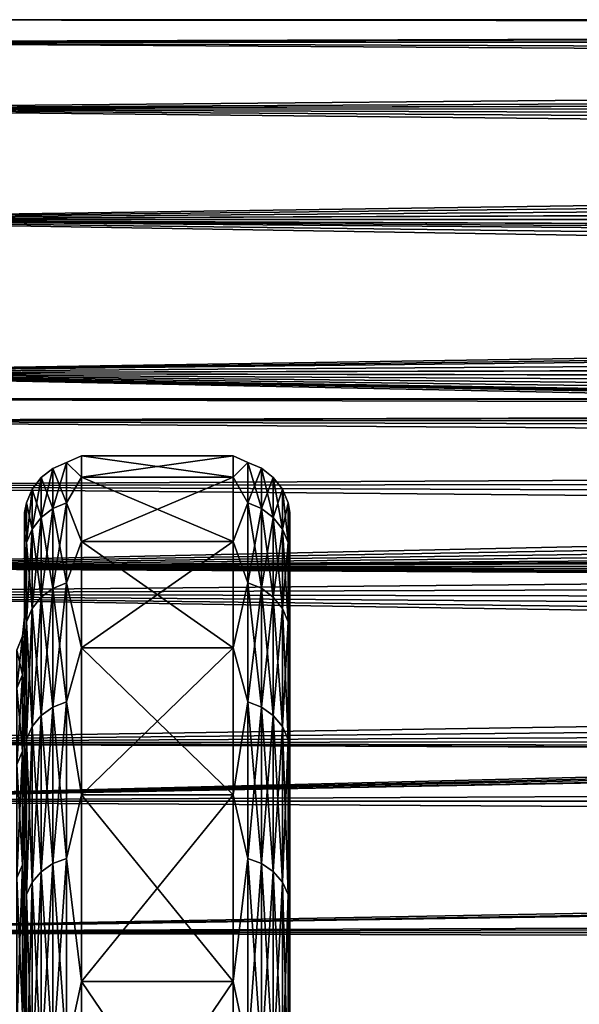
# Model space of a CAD drawing. Header units: metres. Extents: x -150 to 310, y -128 to 84.
# Tile 55 of 256: x -125.43 to -122.47, y 17.81 to 23. Entities that reach past the tile are written whole.
import ezdxf

# ---------------------------------------------------------------- set-up
doc = ezdxf.new("R2010")
doc.units = ezdxf.units.M
doc.layers.add('solid_26009703_SW0001', color=7, linetype='CONTINUOUS')
doc.layers.add('solid_26009703_SW0001_01', color=7, linetype='CONTINUOUS')

msp = doc.modelspace()

# ---------------------------------------------------------------- linework, layer by layer
at = {"layer": 'solid_26009703_SW0001'}
for points in [[(-88.578697, 23), (-127.5, 23), (-127.5, 22.881994, 2.326871)], [(-88.520645, 22.970453, 1.165433), (-88.578697, 23), (-127.5, 22.881994, 2.326871)], [(-88.518745, 22.969795, -1.178337), (-127.5, 23), (-88.578697, 23)], [(-127.5, 22.881994, -2.326871), (-127.5, 23), (-88.518745, 22.969795, -1.178337)], [(-88.332787, 22.88139, 2.332802), (-88.520645, 22.970453, 1.165433), (-127.5, 22.881994, 2.326871)], [(-127.5, 22.881994, -2.326871), (-88.518745, 22.969795, -1.178337), (-88.328285, 22.879196, -2.354223)], [(-88.332787, 22.88139, 2.332802), (-127.5, 22.881994, 2.326871), (-127.5, 22.529188, 4.629866)], [(-127.5, 22.881994, -2.326871), (-88.009506, 22.727724, -3.52853), (-87.799866, 22.629759, -4.11023)], [(-127.5, 22.529188, -4.629866), (-127.5, 22.881994, -2.326871), (-87.799866, 22.629759, -4.11023)], [(-127.5, 22.881994, -2.326871), (-88.328285, 22.879196, -2.354223), (-88.009506, 22.727724, -3.52853)], [(-88.017258, 22.731516, 3.504026), (-88.332787, 22.88139, 2.332802), (-127.5, 22.529188, 4.629866)], [(-87.809525, 22.634291, 4.0852), (-88.017258, 22.731516, 3.504026), (-127.5, 22.529188, 4.629866)], [(-87.566322, 22.523342, 4.658225), (-87.809525, 22.634291, 4.0852), (-127.5, 22.529188, 4.629866)], [(-127.5, 22.529188, -4.629866), (-87.799866, 22.629759, -4.11023), (-87.554512, 22.517967, -4.684142)], [(-87.566322, 22.523342, 4.658225), (-127.5, 22.529188, 4.629866), (-127.5, 21.945204, 6.885352)], [(-127.5, 22.529188, -4.629866), (-86.958115, 22.252096, -5.817581), (-86.607864, 22.101145, -6.367055)], [(-127.5, 21.945204, -6.885352), (-127.5, 22.529188, -4.629866), (-86.607864, 22.101145, -6.367055)], [(-127.5, 22.529188, -4.629866), (-87.273727, 22.391777, -5.254365), (-86.958115, 22.252096, -5.817581)], [(-127.5, 22.529188, -4.629866), (-87.554512, 22.517967, -4.684142), (-87.273727, 22.391777, -5.254365)], [(-87.287971, 22.398113, 5.227283), (-87.566322, 22.523342, 4.658225), (-127.5, 21.945204, 6.885352)], [(-86.974998, 22.259447, 5.78939), (-87.287971, 22.398113, 5.227283), (-127.5, 21.945204, 6.885352)], [(-86.627533, 22.109499, 6.337987), (-86.974998, 22.259447, 5.78939), (-127.5, 21.945204, 6.885352)], [(-86.245148, 21.950541, 6.868314), (-86.627533, 22.109499, 6.337987), (-127.5, 21.945204, 6.885352)], [(-127.5, 21.945204, -6.885352), (-86.607864, 22.101145, -6.367055), (-86.22261, 21.941265, -6.897892)], [(-85.824829, 21.781202, 7.387774), (-86.245148, 21.950541, 6.868314), (-127.5, 21.945204, 6.885352)], [(-85.824829, 21.781202, 7.387774), (-127.5, 21.945204, 6.885352), (-127.5, 21.13603, 9.070185)], [(-127.5, 21.945204, -6.885352), (-84.856422, 21.412565, -8.396548), (-84.346069, 21.233234, -8.840236)], [(-127.5, 21.13603, -9.070185), (-127.5, 21.945204, -6.885352), (-84.346069, 21.233234, -8.840236)], [(-127.5, 21.945204, -6.885352), (-85.341789, 21.593241, -7.920352), (-84.856422, 21.412565, -8.396548)], [(-127.5, 21.945204, -6.885352), (-85.577744, 21.684141, -7.667985), (-85.341789, 21.593241, -7.920352)], [(-127.5, 21.945204, -6.885352), (-85.799156, 21.771051, -7.417636), (-85.577744, 21.684141, -7.667985)], [(-127.5, 21.945204, -6.885352), (-86.22261, 21.941265, -6.897892), (-85.799156, 21.771051, -7.417636)], [(-85.578102, 21.68421, 7.667791), (-85.824829, 21.781202, 7.387774), (-127.5, 21.13603, 9.070185)], [(-85.370667, 21.60417, 7.890489), (-85.578102, 21.68421, 7.667791), (-127.5, 21.13603, 9.070185)], [(-84.888321, 21.424095, 8.367089), (-85.370667, 21.60417, 7.890489), (-127.5, 21.13603, 9.070185)], [(-84.380608, 21.245094, 8.811693), (-84.888321, 21.424095, 8.367089), (-127.5, 21.13603, 9.070185)], [(-83.840218, 21.06558, 9.232621), (-84.380608, 21.245094, 8.811693), (-127.5, 21.13603, 9.070185)], [(-127.5, 21.13603, -9.070185), (-84.346069, 21.233234, -8.840236), (-83.803207, 21.053665, -9.25976)], [(-83.840218, 21.06558, 9.232621), (-127.5, 21.13603, 9.070185), (-127.5, 20.109972, 11.161945)], [(-127.5, 21.13603, -9.070185), (-80.840652, 20.279135, -10.851577), (-80.220718, 20.163963, -11.064113)], [(-127.5, 20.109972, -11.161945), (-127.5, 21.13603, -9.070185), (-80.220718, 20.163963, -11.064113)], [(-127.5, 21.13603, -9.070185), (-81.171677, 20.347197, -10.723413), (-80.840652, 20.279135, -10.851577)], [(-127.5, 21.13603, -9.070185), (-81.458015, 20.409746, -10.603881), (-81.171677, 20.347197, -10.723413)], [(-127.5, 21.13603, -9.070185), (-82.064941, 20.553808, -10.321867), (-81.458015, 20.409746, -10.603881)], [(-127.5, 21.13603, -9.070185), (-82.654846, 20.70952, -10.005786), (-82.064941, 20.553808, -10.321867)], [(-127.5, 21.13603, -9.070185), (-83.23597, 20.877443, -9.650509), (-82.654846, 20.70952, -10.005786)], [(-127.5, 21.13603, -9.070185), (-83.803207, 21.053665, -9.25976), (-83.23597, 20.877443, -9.650509)], [(-83.275162, 20.889156, 9.625133), (-83.840218, 21.06558, 9.232621), (-127.5, 20.109972, 11.161945)], [(-85.5, 21), (-128, 21), (-128, 20.883329, -2.204462)], [(-85.25222, 20.895006, 2.097307), (-128, 20.883329, 2.204462), (-128, 21)], [(-85.439087, 20.973404, 1.056546), (-128, 21), (-85.5, 21)], [(-85.439087, 20.973404, 1.056546), (-85.25222, 20.895006, 2.097307), (-128, 21)], [(-85.439064, 20.973398, -1.056696), (-85.5, 21), (-128, 20.883329, -2.204462)], [(-85.252159, 20.894981, -2.097562), (-85.439064, 20.973398, -1.056696), (-128, 20.883329, -2.204462)], [(-85.25222, 20.895006, 2.097307), (-84.939407, 20.766006, 3.12618), (-128, 20.883329, 2.204462)], [(-84.939293, 20.765959, -3.126495), (-85.252159, 20.894981, -2.097562), (-128, 20.883329, -2.204462)], [(-84.939293, 20.765959, -3.126495), (-128, 20.883329, -2.204462), (-128, 20.541378, -4.364604)], [(-84.50058, 20.591486, 4.121977), (-128, 20.541378, 4.364604), (-128, 20.883329, 2.204462)], [(-84.939407, 20.766006, 3.12618), (-84.50058, 20.591486, 4.121977), (-128, 20.883329, 2.204462)], [(-82.695786, 20.7208, 9.982408), (-83.275162, 20.889156, 9.625133), (-127.5, 20.109972, 11.161945)], [(-84.500412, 20.591419, -4.122308), (-84.939293, 20.765959, -3.126495), (-128, 20.541378, -4.364604)], [(-82.107025, 20.564426, 10.300699), (-82.695786, 20.7208, 9.982408), (-127.5, 20.109972, 11.161945)], [(-125.177643, 20.663223, 1.04792), (-125.099998, 20.586603, 2.163739), (-125.099998, 20.700001)], [(-125.177643, 20.663223, -1.04792), (-125.099998, 20.700001), (-125.099998, 20.586603, -2.163739)], [(-125.177643, 20.663223, -1.04792), (-125.177643, 20.663223, 1.04792), (-125.099998, 20.700001)], [(-125.099998, 20.700001), (-124.300003, 20.700001, 0), (-124.300003, 20.586603, -2.163739)], [(-125.099998, 20.586603, -2.163739), (-125.099998, 20.700001), (-124.300003, 20.586603, -2.163739)], [(-125.099998, 20.586603, 2.163739), (-124.300003, 20.586603, 2.163739), (-124.300003, 20.700001, 0)], [(-125.099998, 20.700001), (-125.099998, 20.586603, 2.163739), (-124.300003, 20.700001, 0)], [(-124.222656, 20.663303, -1.047924), (-124.300003, 20.586603, -2.163739), (-124.300003, 20.700001, 0)], [(-124.222656, 20.663303, 1.047924), (-124.300003, 20.700001, 0), (-124.300003, 20.586603, 2.163739)], [(-124.222656, 20.663303, -1.047924), (-124.300003, 20.700001, 0), (-124.222656, 20.663303, 1.047924)], [(-125.312241, 20.374331, 3.121233), (-125.250069, 20.421526, 3.128463), (-125.250069, 20.633251, 1.0464)], [(-125.312241, 20.585566, 1.043982), (-125.250069, 20.633251, 1.0464), (-125.250069, 20.633251, -1.0464)], [(-125.312241, 20.585566, 1.043982), (-125.312241, 20.374331, 3.121233), (-125.250069, 20.633251, 1.0464)], [(-125.312241, 20.585566, -1.043982), (-125.250069, 20.633251, -1.0464), (-125.250069, 20.421526, -3.128463)], [(-125.312241, 20.585566, -1.043982), (-125.312241, 20.585566, 1.043982), (-125.250069, 20.633251, -1.0464)], [(-125.250069, 20.421526, 3.128463), (-125.177643, 20.451189, 3.133007), (-125.177643, 20.663223, 1.04792)], [(-125.250069, 20.633251, 1.0464), (-125.177643, 20.663223, 1.04792), (-125.177643, 20.663223, -1.04792)], [(-125.250069, 20.633251, 1.0464), (-125.250069, 20.421526, 3.128463), (-125.177643, 20.663223, 1.04792)], [(-125.250069, 20.633251, -1.0464), (-125.177643, 20.663223, -1.04792), (-125.177643, 20.451189, -3.133007)], [(-125.250069, 20.633251, -1.0464), (-125.250069, 20.633251, 1.0464), (-125.177643, 20.663223, -1.04792)], [(-125.250069, 20.421526, -3.128463), (-125.250069, 20.633251, -1.0464), (-125.177643, 20.451189, -3.133007)], [(-125.177643, 20.663223, 1.04792), (-125.177643, 20.451189, 3.133007), (-125.099998, 20.586603, 2.163739)], [(-125.177643, 20.451189, -3.133007), (-125.177643, 20.663223, -1.04792), (-125.099998, 20.586603, -2.163739)], [(-124.222656, 20.451271, -3.133019), (-124.300003, 20.586603, -2.163739), (-124.222656, 20.663303, -1.047924)], [(-124.222656, 20.663303, 1.047924), (-124.300003, 20.586603, 2.163739), (-124.222656, 20.451271, 3.133019)], [(-124.222656, 20.663303, 1.047924), (-124.150208, 20.633408, 1.046408), (-124.150208, 20.633408, -1.046408)], [(-124.222656, 20.663303, 1.047924), (-124.222656, 20.451271, 3.133019), (-124.150208, 20.633408, 1.046408)], [(-124.222656, 20.663303, -1.047924), (-124.150208, 20.633408, -1.046408), (-124.150208, 20.421682, -3.128487)], [(-124.222656, 20.663303, -1.047924), (-124.222656, 20.663303, 1.047924), (-124.150208, 20.633408, -1.046408)], [(-124.222656, 20.451271, -3.133019), (-124.222656, 20.663303, -1.047924), (-124.150208, 20.421682, -3.128487)], [(-124.222656, 20.451271, 3.133019), (-124.150208, 20.421682, 3.128487), (-124.150208, 20.633408, 1.046408)], [(-124.150208, 20.633408, 1.046408), (-124.087982, 20.585787, 1.043993), (-124.087982, 20.585787, -1.043993)], [(-124.150208, 20.633408, 1.046408), (-124.150208, 20.421682, 3.128487), (-124.087982, 20.585787, 1.043993)], [(-124.150208, 20.633408, -1.046408), (-124.087982, 20.585787, -1.043993), (-124.087982, 20.37455, -3.121266)], [(-124.150208, 20.633408, -1.046408), (-124.150208, 20.633408, 1.046408), (-124.087982, 20.585787, -1.043993)], [(-124.150208, 20.421682, -3.128487), (-124.150208, 20.633408, -1.046408), (-124.087982, 20.37455, -3.121266)], [(-84.50058, 20.591486, 4.121977), (-83.931137, 20.377621, 5.0747), (-128, 20.541378, 4.364604)], [(-83.930931, 20.377546, -5.075001), (-84.500412, 20.591419, -4.122308), (-128, 20.541378, -4.364604)], [(-125.359924, 20.312822, 3.11181), (-125.312241, 20.374331, 3.121233), (-125.312241, 20.585566, 1.043982)], [(-125.359924, 20.52342, 1.04083), (-125.312241, 20.585566, 1.043982), (-125.312241, 20.585566, -1.043982)], [(-125.359924, 20.52342, 1.04083), (-125.359924, 20.312822, 3.11181), (-125.312241, 20.585566, 1.043982)], [(-125.359924, 20.52342, -1.04083), (-125.312241, 20.585566, -1.043982), (-125.312241, 20.374331, -3.121233)], [(-125.359924, 20.52342, -1.04083), (-125.359924, 20.52342, 1.04083), (-125.312241, 20.585566, -1.043982)], [(-125.312241, 20.374331, -3.121233), (-125.312241, 20.585566, -1.043982), (-125.250069, 20.421526, -3.128463)], [(-125.177643, 20.451189, 3.133007), (-125.099998, 20.247656, 4.303772), (-125.099998, 20.586603, 2.163739)], [(-125.177643, 20.451189, -3.133007), (-125.099998, 20.586603, -2.163739), (-125.099998, 20.247656, -4.303772)], [(-125.099998, 20.586603, -2.163739), (-124.300003, 20.586603, -2.163739), (-124.300003, 20.247656, -4.303772)], [(-125.099998, 20.247656, -4.303772), (-125.099998, 20.586603, -2.163739), (-124.300003, 20.247656, -4.303772)], [(-125.099998, 20.247656, 4.303772), (-124.300003, 20.247656, 4.303772), (-124.300003, 20.586603, 2.163739)], [(-125.099998, 20.586603, 2.163739), (-125.099998, 20.247656, 4.303772), (-124.300003, 20.586603, 2.163739)], [(-124.222656, 20.451271, -3.133019), (-124.300003, 20.247656, -4.303772), (-124.300003, 20.586603, -2.163739)], [(-124.222656, 20.451271, 3.133019), (-124.300003, 20.586603, 2.163739), (-124.300003, 20.247656, 4.303772)], [(-124.150208, 20.421682, 3.128487), (-124.087982, 20.37455, 3.121266), (-124.087982, 20.585787, 1.043993)], [(-124.087982, 20.585787, 1.043993), (-124.04023, 20.523693, 1.040844), (-124.04023, 20.523693, -1.040844)], [(-124.087982, 20.585787, 1.043993), (-124.087982, 20.37455, 3.121266), (-124.04023, 20.523693, 1.040844)], [(-124.087982, 20.585787, -1.043993), (-124.04023, 20.523693, -1.040844), (-124.04023, 20.313091, -3.111851)], [(-124.087982, 20.585787, -1.043993), (-124.087982, 20.585787, 1.043993), (-124.04023, 20.523693, -1.040844)], [(-124.087982, 20.37455, -3.121266), (-124.087982, 20.585787, -1.043993), (-124.04023, 20.313091, -3.111851)], [(-83.930931, 20.377546, -5.075001), (-128, 20.541378, -4.364604), (-128, 19.971094, -6.490467)], [(-83.244644, 20.136787, 5.959007), (-128, 19.971094, 6.490467), (-128, 20.541378, 4.364604)], [(-83.931137, 20.377621, 5.0747), (-83.244644, 20.136787, 5.959007), (-128, 20.541378, 4.364604)], [(-81.500671, 20.419409, 10.58526), (-82.107025, 20.564426, 10.300699), (-127.5, 20.109972, 11.161945)], [(-125.389862, 20.241203, 3.100838), (-125.359924, 20.312822, 3.11181), (-125.359924, 20.52342, 1.04083)], [(-125.389862, 20.451059, 1.03716), (-125.359924, 20.52342, 1.04083), (-125.359924, 20.52342, -1.04083)], [(-125.389862, 20.451059, 1.03716), (-125.389862, 20.241203, 3.100838), (-125.359924, 20.52342, 1.04083)], [(-125.389862, 20.451059, -1.03716), (-125.359924, 20.52342, -1.04083), (-125.359924, 20.312822, -3.11181)], [(-125.389862, 20.451059, -1.03716), (-125.389862, 20.451059, 1.03716), (-125.359924, 20.52342, -1.04083)], [(-125.359924, 20.312822, -3.11181), (-125.359924, 20.52342, -1.04083), (-125.312241, 20.374331, -3.121233)], [(-124.087982, 20.37455, 3.121266), (-124.04023, 20.313091, 3.111851), (-124.04023, 20.523693, 1.040844)], [(-124.04023, 20.523693, 1.040844), (-124.010223, 20.451363, 1.037176), (-124.010223, 20.451363, -1.037176)], [(-124.04023, 20.523693, 1.040844), (-124.04023, 20.313091, 3.111851), (-124.010223, 20.451363, 1.037176)], [(-124.04023, 20.523693, -1.040844), (-124.010223, 20.451363, -1.037176), (-124.010223, 20.241505, -3.100884)], [(-124.04023, 20.523693, -1.040844), (-124.04023, 20.523693, 1.040844), (-124.010223, 20.451363, -1.037176)], [(-124.04023, 20.313091, -3.111851), (-124.04023, 20.523693, -1.040844), (-124.010223, 20.241505, -3.100884)], [(-81.171814, 20.34724, 10.72333), (-81.500671, 20.419409, 10.58526), (-127.5, 20.109972, 11.161945)], [(-125.389862, 20.451059, -1.03716), (-125.400002, 20.287422, -2.133498), (-125.400002, 20.4, 0.000003)], [(-125.389862, 20.241203, -3.100838), (-125.400002, 20.287422, -2.133498), (-125.389862, 20.451059, -1.03716)], [(-125.389862, 20.451059, 1.03716), (-125.400002, 20.4, 0.000003), (-125.400002, 20.287422, 2.133504)], [(-125.389862, 20.451059, -1.03716), (-125.400002, 20.4, 0.000003), (-125.389862, 20.451059, 1.03716)], [(-125.389862, 20.451059, 1.03716), (-125.400002, 20.287422, 2.133504), (-125.389862, 20.241203, 3.100838)], [(-125.389862, 20.241203, -3.100838), (-125.389862, 20.451059, -1.03716), (-125.359924, 20.312822, -3.11181)], [(-125.312241, 19.954025, 5.166455), (-125.250069, 20.00025, 5.178423), (-125.250069, 20.421526, 3.128463)], [(-125.312241, 20.374331, 3.121233), (-125.312241, 19.954025, 5.166455), (-125.250069, 20.421526, 3.128463)], [(-125.312241, 20.374331, -3.121233), (-125.250069, 20.421526, -3.128463), (-125.250069, 20.00025, -5.178423)], [(-125.250069, 20.00025, 5.178423), (-125.177643, 20.029301, 5.185945), (-125.177643, 20.451189, 3.133007)], [(-125.250069, 20.421526, 3.128463), (-125.250069, 20.00025, 5.178423), (-125.177643, 20.451189, 3.133007)], [(-125.250069, 20.421526, -3.128463), (-125.177643, 20.451189, -3.133007), (-125.177643, 20.029301, -5.185945)], [(-125.250069, 20.00025, -5.178423), (-125.250069, 20.421526, -3.128463), (-125.177643, 20.029301, -5.185945)], [(-125.177643, 20.451189, 3.133007), (-125.177643, 20.029301, 5.185945), (-125.099998, 20.247656, 4.303772)], [(-125.177643, 20.029301, -5.185945), (-125.177643, 20.451189, -3.133007), (-125.099998, 20.247656, -4.303772)], [(-124.222656, 20.029379, -5.185966), (-124.300003, 20.247656, -4.303772), (-124.222656, 20.451271, -3.133019)], [(-124.222656, 20.451271, 3.133019), (-124.300003, 20.247656, 4.303772), (-124.222656, 20.029379, 5.185966)], [(-124.222656, 20.451271, 3.133019), (-124.222656, 20.029379, 5.185966), (-124.150208, 20.421682, 3.128487)], [(-124.222656, 20.451271, -3.133019), (-124.150208, 20.421682, -3.128487), (-124.150208, 20.000401, -5.178463)], [(-124.222656, 20.029379, -5.185966), (-124.222656, 20.451271, -3.133019), (-124.150208, 20.000401, -5.178463)], [(-124.222656, 20.029379, 5.185966), (-124.150208, 20.000401, 5.178463), (-124.150208, 20.421682, 3.128487)], [(-124.150208, 20.421682, 3.128487), (-124.150208, 20.000401, 5.178463), (-124.087982, 20.37455, 3.121266)], [(-124.150208, 20.421682, -3.128487), (-124.087982, 20.37455, -3.121266), (-124.087982, 19.954241, -5.166511)], [(-124.150208, 20.000401, -5.178463), (-124.150208, 20.421682, -3.128487), (-124.087982, 19.954241, -5.166511)], [(-124.04023, 20.313091, 3.111851), (-124.010223, 20.241505, 3.100884), (-124.010223, 20.451363, 1.037176)], [(-124.010223, 20.451363, 1.037176), (-124, 20.287424, 2.133489), (-124, 20.4, -0.000013)], [(-124.010223, 20.451363, 1.037176), (-124.010223, 20.241505, 3.100884), (-124, 20.287424, 2.133489)], [(-124.010223, 20.451363, -1.037176), (-124, 20.4, -0.000013), (-124, 20.28742, -2.133515)], [(-124.010223, 20.451363, -1.037176), (-124.010223, 20.451363, 1.037176), (-124, 20.4, -0.000013)], [(-124.010223, 20.241505, -3.100884), (-124.010223, 20.451363, -1.037176), (-124, 20.28742, -2.133515)], [(-83.244423, 20.136715, -5.959254), (-83.930931, 20.377546, -5.075001), (-128, 19.971094, -6.490467)], [(-125.400002, 20.287422, 2.133504), (-125.400002, 20.4, 0.000003), (-125.400002, 20.287422, -2.133498)], [(-125.359924, 19.893787, 5.150858), (-125.312241, 19.954025, 5.166455), (-125.312241, 20.374331, 3.121233)], [(-125.359924, 20.312822, 3.11181), (-125.359924, 19.893787, 5.150858), (-125.312241, 20.374331, 3.121233)], [(-125.359924, 20.312822, -3.11181), (-125.312241, 20.374331, -3.121233), (-125.312241, 19.954025, -5.166455)], [(-125.312241, 19.954025, -5.166455), (-125.312241, 20.374331, -3.121233), (-125.250069, 20.00025, -5.178423)], [(-124.150208, 20.000401, 5.178463), (-124.087982, 19.954241, 5.166511), (-124.087982, 20.37455, 3.121266)], [(-124.087982, 20.37455, 3.121266), (-124.087982, 19.954241, 5.166511), (-124.04023, 20.313091, 3.111851)], [(-124.087982, 20.37455, -3.121266), (-124.04023, 20.313091, -3.111851), (-124.04023, 19.894051, -5.150927)], [(-124.087982, 19.954241, -5.166511), (-124.087982, 20.37455, -3.121266), (-124.04023, 19.894051, -5.150927)], [(-124, 20.28742, -2.133515), (-124, 20.4, -0.000013), (-124, 20.287424, 2.133489)], [(-80.883514, 20.287657, 10.835634), (-81.171814, 20.34724, 10.72333), (-127.5, 20.109972, 11.161945)], [(-125.389862, 19.823647, 5.132698), (-125.359924, 19.893787, 5.150858), (-125.359924, 20.312822, 3.11181)], [(-125.389862, 20.241203, 3.100838), (-125.389862, 19.823647, 5.132698), (-125.359924, 20.312822, 3.11181)], [(-125.389862, 20.241203, -3.100838), (-125.359924, 20.312822, -3.11181), (-125.359924, 19.893787, -5.150858)], [(-125.359924, 19.893787, -5.150858), (-125.359924, 20.312822, -3.11181), (-125.312241, 19.954025, -5.166455)], [(-124.087982, 19.954241, 5.166511), (-124.04023, 19.894051, 5.150927), (-124.04023, 20.313091, 3.111851)], [(-124.04023, 20.313091, 3.111851), (-124.04023, 19.894051, 5.150927), (-124.010223, 20.241505, 3.100884)], [(-124.04023, 20.313091, -3.111851), (-124.010223, 20.241505, -3.100884), (-124.010223, 19.82394, -5.132774)], [(-124.04023, 19.894051, -5.150927), (-124.04023, 20.313091, -3.111851), (-124.010223, 19.82394, -5.132774)], [(-80.263672, 20.171288, 11.050753), (-80.883514, 20.287657, 10.835634), (-127.5, 20.109972, 11.161945)], [(-125.400002, 20.287422, 2.133504), (-125.400002, 20.287422, -2.133498), (-125.400002, 19.954136, -4.241538)], [(-125.389862, 20.241203, -3.100838), (-125.400002, 19.954136, -4.241538), (-125.400002, 20.287422, -2.133498)], [(-125.400002, 19.954136, 4.241543), (-125.400002, 20.287422, 2.133504), (-125.400002, 19.954136, -4.241538)], [(-125.389862, 20.241203, 3.100838), (-125.400002, 20.287422, 2.133504), (-125.400002, 19.954136, 4.241543)], [(-124.010223, 20.241505, 3.100884), (-124, 19.954138, 4.241529), (-124, 20.287424, 2.133489)], [(-124.010223, 20.241505, -3.100884), (-124, 20.28742, -2.133515), (-124, 19.954132, -4.241555)], [(-124, 20.28742, -2.133515), (-124, 20.287424, 2.133489), (-124, 19.954138, 4.241529)], [(-124, 19.954132, -4.241555), (-124, 20.28742, -2.133515), (-124, 19.954138, 4.241529)], [(-125.389862, 19.823647, -5.132698), (-125.400002, 19.954136, -4.241538), (-125.389862, 20.241203, -3.100838)], [(-125.389862, 20.241203, 3.100838), (-125.400002, 19.954136, 4.241543), (-125.389862, 19.823647, 5.132698)], [(-125.389862, 19.823647, -5.132698), (-125.389862, 20.241203, -3.100838), (-125.359924, 19.893787, -5.150858)], [(-125.177643, 20.029301, 5.185945), (-125.099998, 19.686871, 6.396652), (-125.099998, 20.247656, 4.303772)], [(-125.177643, 20.029301, -5.185945), (-125.099998, 20.247656, -4.303772), (-125.099998, 19.686871, -6.396652)], [(-125.099998, 20.247656, -4.303772), (-124.300003, 20.247656, -4.303772), (-124.300003, 19.686871, -6.396652)], [(-125.099998, 19.686871, -6.396652), (-125.099998, 20.247656, -4.303772), (-124.300003, 19.686871, -6.396652)], [(-125.099998, 19.686871, 6.396652), (-124.300003, 19.686871, 6.396652), (-124.300003, 20.247656, 4.303772)], [(-125.099998, 20.247656, 4.303772), (-125.099998, 19.686871, 6.396652), (-124.300003, 20.247656, 4.303772)], [(-124.222656, 20.029379, -5.185966), (-124.300003, 19.686871, -6.396652), (-124.300003, 20.247656, -4.303772)], [(-124.222656, 20.029379, 5.185966), (-124.300003, 20.247656, 4.303772), (-124.300003, 19.686871, 6.396652)], [(-124.04023, 19.894051, 5.150927), (-124.010223, 19.82394, 5.132774), (-124.010223, 20.241505, 3.100884)], [(-124.010223, 20.241505, 3.100884), (-124.010223, 19.82394, 5.132774), (-124, 19.954138, 4.241529)], [(-124.010223, 19.82394, -5.132774), (-124.010223, 20.241505, -3.100884), (-124, 19.954132, -4.241555)], [(-79.644379, 20.072048, 11.23), (-80.263672, 20.171288, 11.050753), (-127.5, 20.109972, 11.161945)], [(-127.5, 20.109972, -11.161945), (-80.220718, 20.163963, -11.064113), (-79.601357, 20.065901, -11.24098)], [(-83.244644, 20.136787, 5.959007), (-82.444328, 19.884033, 6.754643), (-128, 19.971094, 6.490467)], [(-82.444122, 19.88397, -6.754831), (-83.244423, 20.136715, -5.959254), (-128, 19.971094, -6.490467)], [(-79.644379, 20.072048, 11.23), (-127.5, 20.109972, 11.161945), (-127.5, 18.87756, 13.139169)], [(-127.5, 20.109972, -11.161945), (-78.35218, 19.922844, -11.49262), (-77.10305, 19.850834, -11.616558)], [(-127.5, 18.87756, -13.139169), (-127.5, 20.109972, -11.161945), (-77.10305, 19.850834, -11.616558)], [(-127.5, 20.109972, -11.161945), (-78.977776, 19.985487, -11.383333), (-78.35218, 19.922844, -11.49262)], [(-127.5, 20.109972, -11.161945), (-79.601357, 20.065901, -11.24098), (-78.977776, 19.985487, -11.383333)], [(-79.020683, 19.990421, 11.374667), (-79.644379, 20.072048, 11.23), (-127.5, 18.87756, 13.139169)], [(-125.312241, 19.328966, 7.158663), (-125.250069, 19.373741, 7.175246), (-125.250069, 20.00025, 5.178423)], [(-125.312241, 19.954025, 5.166455), (-125.312241, 19.328966, 7.158663), (-125.250069, 20.00025, 5.178423)], [(-125.312241, 19.954025, -5.166455), (-125.250069, 20.00025, -5.178423), (-125.250069, 19.373741, -7.175246)], [(-125.250069, 19.373741, 7.175246), (-125.177643, 19.401884, 7.185668), (-125.177643, 20.029301, 5.185945)], [(-125.250069, 20.00025, 5.178423), (-125.250069, 19.373741, 7.175246), (-125.177643, 20.029301, 5.185945)], [(-125.250069, 20.00025, -5.178423), (-125.177643, 20.029301, -5.185945), (-125.177643, 19.401884, -7.185668)], [(-125.250069, 19.373741, -7.175246), (-125.250069, 20.00025, -5.178423), (-125.177643, 19.401884, -7.185668)], [(-125.177643, 20.029301, 5.185945), (-125.177643, 19.401884, 7.185668), (-125.099998, 19.686871, 6.396652)], [(-125.177643, 19.401884, -7.185668), (-125.177643, 20.029301, -5.185945), (-125.099998, 19.686871, -6.396652)], [(-124.222656, 19.401958, -7.185697), (-124.300003, 19.686871, -6.396652), (-124.222656, 20.029379, -5.185966)], [(-124.222656, 20.029379, 5.185966), (-124.300003, 19.686871, 6.396652), (-124.222656, 19.401958, 7.185697)], [(-124.222656, 20.029379, 5.185966), (-124.222656, 19.401958, 7.185697), (-124.150208, 20.000401, 5.178463)], [(-124.222656, 20.029379, -5.185966), (-124.150208, 20.000401, -5.178463), (-124.150208, 19.37389, -7.175301)], [(-124.222656, 19.401958, -7.185697), (-124.222656, 20.029379, -5.185966), (-124.150208, 19.37389, -7.175301)], [(-124.222656, 19.401958, 7.185697), (-124.150208, 19.37389, 7.175301), (-124.150208, 20.000401, 5.178463)], [(-124.150208, 20.000401, 5.178463), (-124.150208, 19.37389, 7.175301), (-124.087982, 19.954241, 5.166511)], [(-124.150208, 20.000401, -5.178463), (-124.087982, 19.954241, -5.166511), (-124.087982, 19.329174, -7.158741)], [(-124.150208, 19.37389, -7.175301), (-124.150208, 20.000401, -5.178463), (-124.087982, 19.329174, -7.158741)], [(-82.444122, 19.88397, -6.754831), (-128, 19.971094, -6.490467), (-128, 19.185148, -8.539556)], [(-79.601875, 19.225546, 8.448572), (-128, 19.185148, 8.539556), (-128, 19.971094, 6.490467)], [(-80.602539, 19.412771, 8.009013), (-79.601875, 19.225546, 8.448572), (-128, 19.971094, 6.490467)], [(-81.556656, 19.635931, 7.445149), (-80.602539, 19.412771, 8.009013), (-128, 19.971094, 6.490467)], [(-82.444328, 19.884033, 6.754643), (-81.556656, 19.635931, 7.445149), (-128, 19.971094, 6.490467)], [(-78.394913, 19.92654, 11.48621), (-79.020683, 19.990421, 11.374667), (-127.5, 18.87756, 13.139169)], [(-125.400002, 19.740456, -2.075986), (-125.400002, 19.954136, -4.241538), (-125.400002, 19.399832, -6.307125)], [(-125.389862, 19.823647, -5.132698), (-125.400002, 19.399832, -6.307125), (-125.400002, 19.954136, -4.241538)], [(-125.400002, 19.85, 0.000003), (-125.400002, 19.954136, 4.241543), (-125.400002, 19.954136, -4.241538)], [(-125.400002, 19.740456, -2.075986), (-125.400002, 19.85, 0.000003), (-125.400002, 19.954136, -4.241538)], [(-125.400002, 19.416153, 4.127205), (-125.400002, 19.39983, 6.30713), (-125.400002, 19.954136, 4.241543)], [(-125.389862, 19.823647, 5.132698), (-125.400002, 19.954136, 4.241543), (-125.400002, 19.39983, 6.30713)], [(-125.400002, 19.740456, 2.075992), (-125.400002, 19.416153, 4.127205), (-125.400002, 19.954136, 4.241543)], [(-125.400002, 19.85, 0.000003), (-125.400002, 19.740456, 2.075992), (-125.400002, 19.954136, 4.241543)], [(-125.359924, 19.270615, 7.137052), (-125.312241, 19.328966, 7.158663), (-125.312241, 19.954025, 5.166455)], [(-125.359924, 19.893787, 5.150858), (-125.359924, 19.270615, 7.137052), (-125.312241, 19.954025, 5.166455)], [(-125.359924, 19.893787, -5.150858), (-125.312241, 19.954025, -5.166455), (-125.312241, 19.328966, -7.158663)], [(-125.312241, 19.328966, -7.158663), (-125.312241, 19.954025, -5.166455), (-125.250069, 19.373741, -7.175246)], [(-124.150208, 19.37389, 7.175301), (-124.087982, 19.329174, 7.158741), (-124.087982, 19.954241, 5.166511)], [(-124.087982, 19.954241, 5.166511), (-124.087982, 19.329174, 7.158741), (-124.04023, 19.894051, 5.150927)], [(-124.087982, 19.954241, -5.166511), (-124.04023, 19.894051, -5.150927), (-124.04023, 19.27087, -7.137146)], [(-124.087982, 19.329174, -7.158741), (-124.087982, 19.954241, -5.166511), (-124.04023, 19.27087, -7.137146)], [(-124.010223, 19.82394, 5.132774), (-124, 19.399836, 6.307117), (-124, 19.954138, 4.241529)], [(-124.010223, 19.82394, -5.132774), (-124, 19.954132, -4.241555), (-124, 19.399826, -6.307143)], [(-124, 19.954132, -4.241555), (-124, 19.954138, 4.241529), (-124, 19.399836, 6.307117)], [(-124, 19.399826, -6.307143), (-124, 19.954132, -4.241555), (-124, 19.399836, 6.307117)], [(-77.145622, 19.852051, 11.614476), (-78.394913, 19.92654, 11.48621), (-127.5, 18.87756, 13.139169)], [(-125.389862, 19.202671, 7.111888), (-125.359924, 19.270615, 7.137052), (-125.359924, 19.893787, 5.150858)], [(-125.389862, 19.823647, 5.132698), (-125.389862, 19.202671, 7.111888), (-125.359924, 19.893787, 5.150858)], [(-125.389862, 19.823647, -5.132698), (-125.359924, 19.893787, -5.150858), (-125.359924, 19.270615, -7.137052)], [(-125.359924, 19.270615, -7.137052), (-125.359924, 19.893787, -5.150858), (-125.312241, 19.328966, -7.158663)], [(-124.087982, 19.329174, 7.158741), (-124.04023, 19.27087, 7.137146), (-124.04023, 19.894051, 5.150927)], [(-124.04023, 19.894051, 5.150927), (-124.04023, 19.27087, 7.137146), (-124.010223, 19.82394, 5.132774)], [(-124.04023, 19.894051, -5.150927), (-124.010223, 19.82394, -5.132774), (-124.010223, 19.202955, -7.111994)], [(-124.04023, 19.27087, -7.137146), (-124.04023, 19.894051, -5.150927), (-124.010223, 19.202955, -7.111994)], [(-81.55645, 19.635878, -7.445287), (-82.444122, 19.88397, -6.754831), (-128, 19.185148, -8.539556)], [(-75.897377, 19.850832, 11.616559), (-77.145622, 19.852051, 11.614476), (-127.5, 18.87756, 13.139169)], [(77.102623, 19.850832, 11.616559), (-75.897377, 19.850832, 11.616559), (-127.5, 18.87756, 13.139169)], [(127.5, 18.87756, 13.139169), (77.102623, 19.850832, 11.616559), (-127.5, 18.87756, 13.139169)], [(-125.410141, 19.74728, 1.001469), (-125.400002, 19.740456, 2.075992), (-125.400002, 19.85, 0.000003)], [(-125.410141, 19.74728, -1.001469), (-125.400002, 19.85, 0.000003), (-125.400002, 19.740456, -2.075986)], [(-125.410141, 19.74728, 1.001469), (-125.400002, 19.85, 0.000003), (-125.410141, 19.74728, -1.001469)], [(-125.389862, 19.202671, -7.111888), (-125.400002, 19.399832, -6.307125), (-125.389862, 19.823647, -5.132698)], [(-125.389862, 19.823647, 5.132698), (-125.400002, 19.39983, 6.30713), (-125.389862, 19.202671, 7.111888)], [(-125.389862, 19.202671, -7.111888), (-125.389862, 19.823647, -5.132698), (-125.359924, 19.270615, -7.137052)], [(-124.04023, 19.27087, 7.137146), (-124.010223, 19.202955, 7.111994), (-124.010223, 19.82394, 5.132774)], [(-124.010223, 19.82394, 5.132774), (-124.010223, 19.202955, 7.111994), (-124, 19.399836, 6.307117)], [(-124.010223, 19.202955, -7.111994), (-124.010223, 19.82394, -5.132774), (-124, 19.399826, -6.307143)], [(-125.410141, 19.74728, -1.001469), (-125.440071, 19.674919, -0.997799), (-125.440071, 19.674919, 0.997799)], [(-125.410141, 19.74728, -1.001469), (-125.410141, 19.544645, -2.99413), (-125.440071, 19.674919, -0.997799)], [(-125.410141, 19.74728, 1.001469), (-125.440071, 19.674919, 0.997799), (-125.440071, 19.473028, 2.983158)], [(-125.410141, 19.74728, 1.001469), (-125.410141, 19.74728, -1.001469), (-125.440071, 19.674919, 0.997799)], [(-125.410141, 19.544645, 2.99413), (-125.410141, 19.74728, 1.001469), (-125.440071, 19.473028, 2.983158)], [(-125.410141, 19.544645, 2.99413), (-125.400002, 19.740456, 2.075992), (-125.410141, 19.74728, 1.001469)], [(-125.410141, 19.74728, -1.001469), (-125.400002, 19.740456, -2.075986), (-125.410141, 19.544645, -2.99413)], [(-125.410141, 19.544645, 2.99413), (-125.400002, 19.416153, 4.127205), (-125.400002, 19.740456, 2.075992)], [(-125.410141, 19.544645, -2.99413), (-125.400002, 19.740456, -2.075986), (-125.400002, 19.416153, -4.1272)], [(-125.400002, 19.416153, -4.1272), (-125.400002, 19.740456, -2.075986), (-125.400002, 19.399832, -6.307125)], [(-125.177643, 19.401884, 7.185668), (-125.099998, 18.910391, 8.419449), (-125.099998, 19.686871, 6.396652)], [(-125.177643, 19.401884, -7.185668), (-125.099998, 19.686871, -6.396652), (-125.099998, 18.910391, -8.419449)], [(-125.099998, 19.686871, -6.396652), (-124.300003, 19.686871, -6.396652), (-124.300003, 18.910391, -8.419449)], [(-125.099998, 18.910391, -8.419449), (-125.099998, 19.686871, -6.396652), (-124.300003, 18.910391, -8.419449)], [(-125.099998, 18.910391, 8.419449), (-124.300003, 18.910391, 8.419449), (-124.300003, 19.686871, 6.396652)], [(-125.099998, 19.686871, 6.396652), (-125.099998, 18.910391, 8.419449), (-124.300003, 19.686871, 6.396652)], [(-124.222656, 19.401958, -7.185697), (-124.300003, 18.910391, -8.419449), (-124.300003, 19.686871, -6.396652)], [(-124.222656, 19.401958, 7.185697), (-124.300003, 19.686871, 6.396652), (-124.300003, 18.910391, 8.419449)], [(-80.602287, 19.41272, -8.009139), (-81.55645, 19.635878, -7.445287), (-128, 19.185148, -8.539556)], [(-125.410141, 19.544645, -2.99413), (-125.440071, 19.473028, -2.983158), (-125.440071, 19.674919, -0.997799)], [(-125.410141, 19.544645, -2.99413), (-125.410141, 19.141459, -4.956067), (-125.440071, 19.473028, -2.983158)], [(-125.410141, 19.544645, 2.99413), (-125.440071, 19.473028, 2.983158), (-125.440071, 19.071318, 4.937906)], [(-125.410141, 19.141459, 4.956067), (-125.410141, 19.544645, 2.99413), (-125.440071, 19.071318, 4.937906)], [(-125.410141, 19.141459, 4.956067), (-125.400002, 19.416153, 4.127205), (-125.410141, 19.544645, 2.99413)], [(-125.410141, 19.544645, -2.99413), (-125.400002, 19.416153, -4.1272), (-125.410141, 19.141459, -4.956067)], [(-125.410141, 19.141459, -4.956067), (-125.440071, 19.071318, -4.937906), (-125.440071, 19.473028, -2.983158)], [(-79.601555, 19.225494, -8.44869), (-80.602287, 19.41272, -8.009139), (-128, 19.185148, -8.539556)], [(-125.410141, 19.141459, 4.956067), (-125.400002, 18.876787, 6.13711), (-125.400002, 19.416153, 4.127205)], [(-125.410141, 19.141459, -4.956067), (-125.400002, 19.416153, -4.1272), (-125.400002, 18.876789, -6.137105)], [(-125.400002, 18.876789, -6.137105), (-125.400002, 19.416153, -4.1272), (-125.400002, 19.399832, -6.307125)], [(-125.400002, 19.416153, 4.127205), (-125.400002, 18.876787, 6.13711), (-125.400002, 19.39983, 6.30713)], [(-125.400002, 18.876789, -6.137105), (-125.400002, 19.399832, -6.307125), (-125.400002, 18.635824, -8.298188)], [(-125.389862, 19.202671, -7.111888), (-125.400002, 18.635824, -8.298188), (-125.400002, 19.399832, -6.307125)], [(-125.400002, 18.876787, 6.13711), (-125.400002, 18.63582, 8.298193), (-125.400002, 19.39983, 6.30713)], [(-125.389862, 19.202671, 7.111888), (-125.400002, 19.39983, 6.30713), (-125.400002, 18.63582, 8.298193)], [(-125.250069, 18.548433, 9.098441), (-125.177643, 18.575377, 9.111657), (-125.177643, 19.401884, 7.185668)], [(-125.250069, 19.373741, 7.175246), (-125.250069, 18.548433, 9.098441), (-125.177643, 19.401884, 7.185668)], [(-125.250069, 19.373741, -7.175246), (-125.177643, 19.401884, -7.185668), (-125.177643, 18.575377, -9.111657)], [(-125.177643, 19.401884, 7.185668), (-125.177643, 18.575377, 9.111657), (-125.099998, 18.910391, 8.419449)], [(-125.177643, 18.575377, -9.111657), (-125.177643, 19.401884, -7.185668), (-125.099998, 18.910391, -8.419449)], [(-124.222656, 18.575449, -9.111692), (-124.300003, 18.910391, -8.419449), (-124.222656, 19.401958, -7.185697)], [(-124.222656, 19.401958, 7.185697), (-124.300003, 18.910391, 8.419449), (-124.222656, 18.575449, 9.111692)], [(-124.222656, 19.401958, 7.185697), (-124.222656, 18.575449, 9.111692), (-124.150208, 19.37389, 7.175301)], [(-124.222656, 19.401958, -7.185697), (-124.150208, 19.37389, -7.175301), (-124.150208, 18.548574, -9.098511)], [(-124.222656, 18.575449, -9.111692), (-124.222656, 19.401958, -7.185697), (-124.150208, 18.548574, -9.098511)], [(-124.010223, 19.202955, 7.111994), (-124, 18.635826, 8.298182), (-124, 19.399836, 6.307117)], [(-124.010223, 19.202955, -7.111994), (-124, 19.399826, -6.307143), (-124, 18.635815, -8.298205)], [(-124, 19.399826, -6.307143), (-124, 19.399836, 6.307117), (-124, 18.635826, 8.298182)], [(-124, 18.635815, -8.298205), (-124, 19.399826, -6.307143), (-124, 18.635826, 8.298182)], [(-125.359924, 18.449699, 9.05001), (-125.312241, 18.505566, 9.077414), (-125.312241, 19.328966, 7.158663)], [(-125.359924, 19.270615, 7.137052), (-125.359924, 18.449699, 9.05001), (-125.312241, 19.328966, 7.158663)], [(-125.359924, 19.270615, -7.137052), (-125.312241, 19.328966, -7.158663), (-125.312241, 18.505566, -9.077414)], [(-125.312241, 18.505566, 9.077414), (-125.250069, 18.548433, 9.098441), (-125.250069, 19.373741, 7.175246)], [(-125.312241, 19.328966, 7.158663), (-125.312241, 18.505566, 9.077414), (-125.250069, 19.373741, 7.175246)], [(-125.312241, 19.328966, -7.158663), (-125.250069, 19.373741, -7.175246), (-125.250069, 18.548433, -9.098441)], [(-125.312241, 18.505566, -9.077414), (-125.312241, 19.328966, -7.158663), (-125.250069, 18.548433, -9.098441)], [(-125.250069, 18.548433, -9.098441), (-125.250069, 19.373741, -7.175246), (-125.177643, 18.575377, -9.111657)], [(-124.222656, 18.575449, 9.111692), (-124.150208, 18.548574, 9.098511), (-124.150208, 19.37389, 7.175301)], [(-124.150208, 19.37389, 7.175301), (-124.150208, 18.548574, 9.098511), (-124.087982, 19.329174, 7.158741)], [(-124.150208, 19.37389, -7.175301), (-124.087982, 19.329174, -7.158741), (-124.087982, 18.505766, -9.077511)], [(-124.150208, 18.548574, -9.098511), (-124.150208, 19.37389, -7.175301), (-124.087982, 18.505766, -9.077511)], [(-124.150208, 18.548574, 9.098511), (-124.087982, 18.505766, 9.077511), (-124.087982, 19.329174, 7.158741)], [(-124.087982, 19.329174, 7.158741), (-124.087982, 18.505766, 9.077511), (-124.04023, 19.27087, 7.137146)], [(-124.087982, 19.329174, -7.158741), (-124.04023, 19.27087, -7.137146), (-124.04023, 18.449944, -9.05013)], [(-124.087982, 18.505766, -9.077511), (-124.087982, 19.329174, -7.158741), (-124.04023, 18.449944, -9.05013)], [(-125.389862, 18.384651, 9.018102), (-125.359924, 18.449699, 9.05001), (-125.359924, 19.270615, 7.137052)], [(-125.389862, 19.202671, 7.111888), (-125.389862, 18.384651, 9.018102), (-125.359924, 19.270615, 7.137052)], [(-125.389862, 19.202671, -7.111888), (-125.359924, 19.270615, -7.137052), (-125.359924, 18.449699, -9.05001)], [(-125.359924, 18.449699, -9.05001), (-125.359924, 19.270615, -7.137052), (-125.312241, 18.505566, -9.077414)], [(-124.087982, 18.505766, 9.077511), (-124.04023, 18.449944, 9.05013), (-124.04023, 19.27087, 7.137146)], [(-124.04023, 19.27087, 7.137146), (-124.04023, 18.449944, 9.05013), (-124.010223, 19.202955, 7.111994)], [(-124.04023, 19.27087, -7.137146), (-124.010223, 19.202955, -7.111994), (-124.010223, 18.384924, -9.018235)], [(-124.04023, 18.449944, -9.05013), (-124.04023, 19.27087, -7.137146), (-124.010223, 18.384924, -9.018235)], [(-79.601875, 19.225546, 8.448572), (-78.579659, 19.087309, 8.756406), (-128, 19.185148, 8.539556)], [(-78.579269, 19.087267, -8.756497), (-79.601555, 19.225494, -8.44869), (-128, 19.185148, -8.539556)], [(-78.579269, 19.087267, -8.756497), (-128, 19.185148, -8.539556), (-128, 18.185108, -10.501361)], [(-76.500221, 18.973419, 9.000521), (-128, 18.185108, 10.501361), (-128, 19.185148, 8.539556)], [(-77.541481, 19.002228, 8.939537), (-76.500221, 18.973419, 9.000521), (-128, 19.185148, 8.539556)], [(-78.579659, 19.087309, 8.756406), (-77.541481, 19.002228, 8.939537), (-128, 19.185148, 8.539556)], [(-125.389862, 18.384651, -9.018102), (-125.400002, 18.635824, -8.298188), (-125.389862, 19.202671, -7.111888)], [(-125.389862, 19.202671, 7.111888), (-125.400002, 18.63582, 8.298193), (-125.389862, 18.384651, 9.018102)], [(-125.389862, 18.384651, -9.018102), (-125.389862, 19.202671, -7.111888), (-125.359924, 18.449699, -9.05001)], [(-124.04023, 18.449944, 9.05013), (-124.010223, 18.384924, 9.018235), (-124.010223, 19.202955, 7.111994)], [(-124.010223, 19.202955, 7.111994), (-124.010223, 18.384924, 9.018235), (-124, 18.635826, 8.298182)], [(-124.010223, 18.384924, -9.018235), (-124.010223, 19.202955, -7.111994), (-124, 18.635815, -8.298205)], [(-125.410141, 19.141459, -4.956067), (-125.410141, 18.541851, -6.867148), (-125.440071, 19.071318, -4.937906)], [(-125.410141, 19.141459, 4.956067), (-125.440071, 19.071318, 4.937906), (-125.440071, 18.473907, 6.841984)], [(-125.410141, 18.541851, 6.867148), (-125.410141, 19.141459, 4.956067), (-125.440071, 18.473907, 6.841984)], [(-125.410141, 18.541851, 6.867148), (-125.400002, 18.876787, 6.13711), (-125.410141, 19.141459, 4.956067)], [(-125.410141, 19.141459, -4.956067), (-125.400002, 18.876789, -6.137105), (-125.410141, 18.541851, -6.867148)], [(-77.541023, 19.002203, -8.93959), (-78.579269, 19.087267, -8.756497), (-128, 18.185108, -10.501361)], [(-125.410141, 18.541851, -6.867148), (-125.440071, 18.473907, -6.841984), (-125.440071, 19.071318, -4.937906)], [(-76.499733, 18.973419, -9.000519), (-77.541023, 19.002203, -8.93959), (-128, 18.185108, -10.501361)], [(76.500267, 18.973419, -9.000519), (-76.499733, 18.973419, -9.000519), (-128, 18.185108, -10.501361)], [(97.199997, 18.711138, -9.5338), (76.500267, 18.973419, -9.000519), (-128, 18.185108, -10.501361)], [(97.199997, 18.711138, 9.5338), (-128, 18.185108, 10.501361), (-76.500221, 18.973419, 9.000521)], [(-125.177643, 18.575377, 9.111657), (-125.099998, 17.926725, 10.35), (-125.099998, 18.910391, 8.419449)], [(-125.177643, 18.575377, -9.111657), (-125.099998, 18.910391, -8.419449), (-125.099998, 17.926725, -10.35)], [(-125.099998, 18.910391, -8.419449), (-124.300003, 18.910391, -8.419449), (-124.300003, 17.926725, -10.35)], [(-125.099998, 17.926725, -10.35), (-125.099998, 18.910391, -8.419449), (-124.300003, 17.926725, -10.35)], [(-125.099998, 17.926725, 10.35), (-124.300003, 17.926725, 10.35), (-124.300003, 18.910391, 8.419449)], [(-125.099998, 18.910391, 8.419449), (-125.099998, 17.926725, 10.35), (-124.300003, 18.910391, 8.419449)], [(-124.222656, 18.575449, -9.111692), (-124.300003, 17.926725, -10.35), (-124.300003, 18.910391, -8.419449)], [(-124.222656, 18.575449, 9.111692), (-124.300003, 18.910391, 8.419449), (-124.300003, 17.926725, 10.35)], [(127.5, 18.87756, 13.139169), (-127.5, 18.87756, 13.139169), (-127.5, 17.451437, 14.981567)], [(127.5, 17.451437, 14.981567), (127.5, 18.87756, 13.139169), (-127.5, 17.451437, 14.981567)], [(-125.410141, 18.541851, -6.867148), (-125.400002, 18.876789, -6.137105), (-125.400002, 18.133373, -8.074494)], [(-125.410141, 18.541851, 6.867148), (-125.400002, 18.133369, 8.0745), (-125.400002, 18.876787, 6.13711)], [(-125.400002, 18.133373, -8.074494), (-125.400002, 18.876789, -6.137105), (-125.400002, 18.635824, -8.298188)], [(-125.400002, 18.876787, 6.13711), (-125.400002, 18.133369, 8.0745), (-125.400002, 18.63582, 8.298193)], [(97.199997, 18.186533, -10.5), (97.199997, 18.711138, -9.5338), (-128, 18.185108, -10.501361)], [(97.199997, 18.711138, 9.5338), (97.199997, 18.186533, 10.5), (-128, 18.185108, 10.501361)], [(-125.400002, 18.133373, -8.074494), (-125.400002, 18.635824, -8.298188), (-125.400002, 17.663549, -10.204714)], [(-125.389862, 18.384651, -9.018102), (-125.400002, 17.663549, -10.204714), (-125.400002, 18.635824, -8.298188)], [(-125.400002, 18.133369, 8.0745), (-125.400002, 17.663546, 10.20472), (-125.400002, 18.63582, 8.298193)], [(-125.389862, 18.384651, 9.018102), (-125.400002, 18.63582, 8.298193), (-125.400002, 17.663546, 10.20472)], [(-124.010223, 18.384924, 9.018235), (-124, 17.663553, 10.204708), (-124, 18.635826, 8.298182)], [(-124.010223, 18.384924, -9.018235), (-124, 18.635815, -8.298205), (-124, 17.66354, -10.204732)], [(-124, 18.635815, -8.298205), (-124, 18.635826, 8.298182), (-124, 17.663553, 10.204708)], [(-124, 17.66354, -10.204732), (-124, 18.635815, -8.298205), (-124, 17.663553, 10.204708)], [(-125.312241, 17.492273, 10.903017), (-125.250069, 17.532793, 10.928274), (-125.250069, 18.548433, 9.098441)], [(-125.312241, 18.505566, 9.077414), (-125.312241, 17.492273, 10.903017), (-125.250069, 18.548433, 9.098441)], [(-125.312241, 18.505566, -9.077414), (-125.250069, 18.548433, -9.098441), (-125.250069, 17.532793, -10.928274)], [(-125.250069, 17.532793, 10.928274), (-125.177643, 17.558262, 10.944148), (-125.177643, 18.575377, 9.111657)], [(-125.250069, 18.548433, 9.098441), (-125.250069, 17.532793, 10.928274), (-125.177643, 18.575377, 9.111657)], [(-125.250069, 18.548433, -9.098441), (-125.177643, 18.575377, -9.111657), (-125.177643, 17.558262, -10.944148)], [(-125.250069, 17.532793, -10.928274), (-125.250069, 18.548433, -9.098441), (-125.177643, 17.558262, -10.944148)], [(-125.177643, 18.575377, 9.111657), (-125.177643, 17.558262, 10.944148), (-125.099998, 17.926725, 10.35)], [(-125.177643, 17.558262, -10.944148), (-125.177643, 18.575377, -9.111657), (-125.099998, 17.926725, -10.35)], [(-124.222656, 17.558331, -10.944191), (-124.300003, 17.926725, -10.35), (-124.222656, 18.575449, -9.111692)], [(-124.222656, 18.575449, 9.111692), (-124.300003, 17.926725, 10.35), (-124.222656, 17.558331, 10.944191)], [(-124.222656, 18.575449, 9.111692), (-124.222656, 17.558331, 10.944191), (-124.150208, 18.548574, 9.098511)], [(-124.222656, 18.575449, -9.111692), (-124.150208, 18.548574, -9.098511), (-124.150208, 17.532927, -10.928357)], [(-124.222656, 17.558331, -10.944191), (-124.222656, 18.575449, -9.111692), (-124.150208, 17.532927, -10.928357)], [(-124.222656, 17.558331, 10.944191), (-124.150208, 17.532927, 10.928357), (-124.150208, 18.548574, 9.098511)], [(-124.150208, 18.548574, 9.098511), (-124.150208, 17.532927, 10.928357), (-124.087982, 18.505766, 9.077511)], [(-124.150208, 18.548574, -9.098511), (-124.087982, 18.505766, -9.077511), (-124.087982, 17.492462, -10.903134)], [(-124.150208, 17.532927, -10.928357), (-124.150208, 18.548574, -9.098511), (-124.087982, 17.492462, -10.903134)], [(-125.410141, 18.541851, -6.867148), (-125.410141, 17.751982, -8.707763), (-125.440071, 18.473907, -6.841984)], [(-125.410141, 18.541851, 6.867148), (-125.440071, 18.473907, 6.841984), (-125.440071, 17.686934, 8.675855)], [(-125.410141, 17.751982, 8.707763), (-125.410141, 18.541851, 6.867148), (-125.440071, 17.686934, 8.675855)], [(-125.410141, 17.751982, 8.707763), (-125.400002, 18.133369, 8.0745), (-125.410141, 18.541851, 6.867148)], [(-125.410141, 18.541851, -6.867148), (-125.400002, 18.133373, -8.074494), (-125.410141, 17.751982, -8.707763)], [(-125.359924, 17.439466, 10.870103), (-125.312241, 17.492273, 10.903017), (-125.312241, 18.505566, 9.077414)], [(-125.359924, 18.449699, 9.05001), (-125.359924, 17.439466, 10.870103), (-125.312241, 18.505566, 9.077414)], [(-125.359924, 18.449699, -9.05001), (-125.312241, 18.505566, -9.077414), (-125.312241, 17.492273, -10.903017)], [(-125.312241, 17.492273, -10.903017), (-125.312241, 18.505566, -9.077414), (-125.250069, 17.532793, -10.928274)], [(-124.150208, 17.532927, 10.928357), (-124.087982, 17.492462, 10.903134), (-124.087982, 18.505766, 9.077511)], [(-124.087982, 18.505766, 9.077511), (-124.087982, 17.492462, 10.903134), (-124.04023, 18.449944, 9.05013)], [(-124.087982, 18.505766, -9.077511), (-124.04023, 18.449944, -9.05013), (-124.04023, 17.439697, -10.870246)], [(-124.087982, 17.492462, -10.903134), (-124.087982, 18.505766, -9.077511), (-124.04023, 17.439697, -10.870246)], [(-125.410141, 17.751982, -8.707763), (-125.440071, 17.686934, -8.675855), (-125.440071, 18.473907, -6.841984)], [(-125.389862, 17.377979, 10.831777), (-125.359924, 17.439466, 10.870103), (-125.359924, 18.449699, 9.05001)], [(-125.389862, 18.384651, 9.018102), (-125.389862, 17.377979, 10.831777), (-125.359924, 18.449699, 9.05001)], [(-125.389862, 18.384651, -9.018102), (-125.359924, 18.449699, -9.05001), (-125.359924, 17.439466, -10.870103)], [(-125.359924, 17.439466, -10.870103), (-125.359924, 18.449699, -9.05001), (-125.312241, 17.492273, -10.903017)], [(-124.087982, 17.492462, 10.903134), (-124.04023, 17.439697, 10.870246), (-124.04023, 18.449944, 9.05013)], [(-124.04023, 18.449944, 9.05013), (-124.04023, 17.439697, 10.870246), (-124.010223, 18.384924, 9.018235)], [(-124.04023, 18.449944, -9.05013), (-124.010223, 18.384924, -9.018235), (-124.010223, 17.378237, -10.831938)], [(-124.04023, 17.439697, -10.870246), (-124.04023, 18.449944, -9.05013), (-124.010223, 17.378237, -10.831938)], [(-125.389862, 17.377979, -10.831777), (-125.400002, 17.663549, -10.204714), (-125.389862, 18.384651, -9.018102)], [(-125.389862, 18.384651, 9.018102), (-125.400002, 17.663546, 10.20472), (-125.389862, 17.377979, 10.831777)], [(-125.389862, 17.377979, -10.831777), (-125.389862, 18.384651, -9.018102), (-125.359924, 17.439466, -10.870103)], [(-124.04023, 17.439697, 10.870246), (-124.010223, 17.378237, 10.831938), (-124.010223, 18.384924, 9.018235)], [(-124.010223, 18.384924, 9.018235), (-124.010223, 17.378237, 10.831938), (-124, 17.663553, 10.204708)], [(-124.010223, 17.378237, -10.831938), (-124.010223, 18.384924, -9.018235), (-124, 17.66354, -10.204732)], [(97.199997, 18.186533, -10.5), (-128, 18.185108, -10.501361), (-128, 16.990728, -12.341079)], [(97.199997, 17.612082, -11.43742), (97.199997, 18.186533, -10.5), (-128, 16.990728, -12.341079)], [(97.199997, 18.186533, 10.5), (97.199997, 17.612082, 11.43742), (-128, 18.185108, 10.501361)], [(97.199997, 17.612082, 11.43742), (-128, 16.990728, 12.341079), (-128, 18.185108, 10.501361)], [(-125.410141, 17.751982, -8.707763), (-125.400002, 18.133373, -8.074494), (-125.400002, 17.187304, -9.929626)], [(-125.410141, 17.751982, 8.707763), (-125.400002, 17.187302, 9.92963), (-125.400002, 18.133369, 8.0745)], [(-125.400002, 17.187304, -9.929626), (-125.400002, 18.133373, -8.074494), (-125.400002, 17.663549, -10.204714)], [(-125.400002, 18.133369, 8.0745), (-125.400002, 17.187302, 9.92963), (-125.400002, 17.663546, 10.20472)], [(-125.177643, 17.558262, 10.944148), (-125.099998, 16.746651, 12.167155), (-125.099998, 17.926725, 10.35)], [(-125.177643, 17.558262, -10.944148), (-125.099998, 17.926725, -10.35), (-125.099998, 16.746651, -12.167155)], [(-125.099998, 17.926725, -10.35), (-124.300003, 17.926725, -10.35), (-124.300003, 16.746651, -12.167155)], [(-125.099998, 16.746651, -12.167155), (-125.099998, 17.926725, -10.35), (-124.300003, 16.746651, -12.167155)], [(-125.099998, 16.746651, 12.167155), (-124.300003, 16.746651, 12.167155), (-124.300003, 17.926725, 10.35)], [(-125.099998, 17.926725, 10.35), (-125.099998, 16.746651, 12.167155), (-124.300003, 17.926725, 10.35)], [(-124.222656, 17.558331, -10.944191), (-124.300003, 16.746651, -12.167155), (-124.300003, 17.926725, -10.35)], [(-124.222656, 17.558331, 10.944191), (-124.300003, 17.926725, 10.35), (-124.300003, 16.746651, 12.167155)]]:
    msp.add_3dface(points, dxfattribs=at)
at = {"layer": 'solid_26009703_SW0001_01'}
for points in [[(-127.5, 18.87756, -13.139169), (-77.10305, 19.850834, -11.616558), (127.5, 18.87756, -13.139169)], [(-127.5, 18.87756, -13.139169), (127.5, 18.87756, -13.139169), (127.5, 17.451437, -14.981567)], [(-127.5, 17.451437, -14.981567), (-127.5, 18.87756, -13.139169), (127.5, 17.451437, -14.981567)]]:
    msp.add_3dface(points, dxfattribs=at)

doc.saveas('drawing.dxf')
